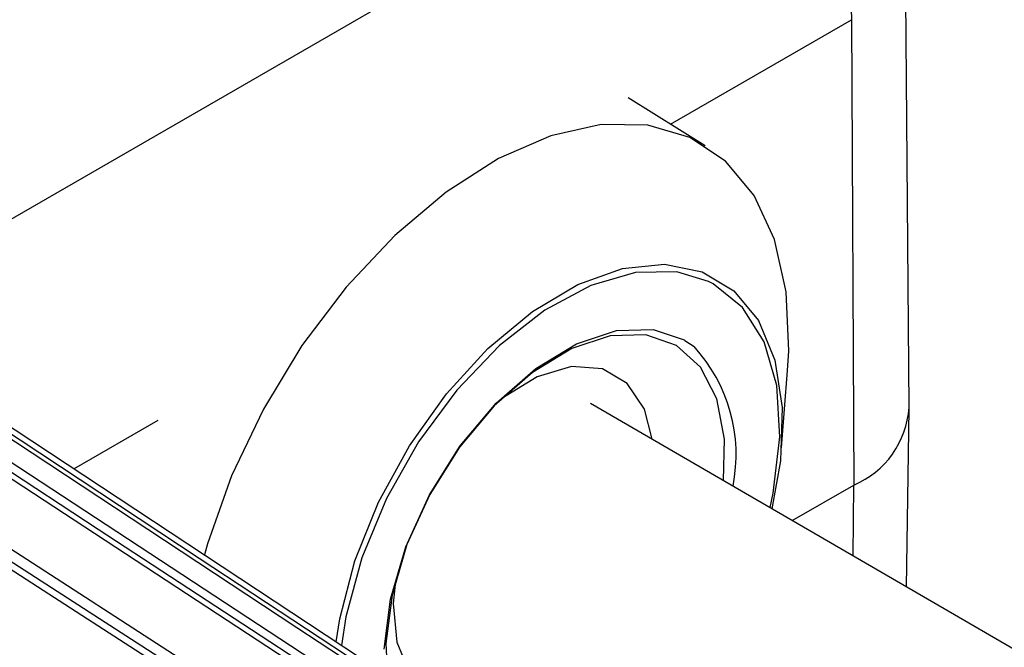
# Model space of a CAD drawing. Extents: x 5 to 297, y -3 to 205.
# Tile 31 of 36: x 219.88 to 222.57, y 103.35 to 105.06. Entities that reach past the tile are written whole.
import ezdxf

# ---------------------------------------------------------------- set-up
doc = ezdxf.new("R2010")
doc.units = 0
doc.layers.get('0').update_dxf_attribs({"linetype": 'CONTINUOUS'})

msp = doc.modelspace()

# ---------------------------------------------------------------- linework, layer by layer
at = {"color": 1, "linetype": 'CONTINUOUS'}
for p, q in [((221.844, 105.6635), (219.2768, 104.1815)), ((221.9914, 103.696), (222.1595, 103.793)), ((222.1575, 103.5996), (222.1595, 103.793)), ((220.9081, 103.5304), (220.9025, 103.4694))]:
    msp.add_line(p, q, dxfattribs=at)
at = {"color": 7, "linetype": 'CONTINUOUS'}
for p, q in [((222.1374, 105.5206), (222.1532, 105.0623)), ((222.3099, 104.0044), (222.2996, 105.2681)), ((221.6594, 104.7773), (222.1532, 105.0623)), ((222.1532, 105.0623), (222.1595, 103.793)), ((221.7536, 104.7185), (221.5439, 104.8492)), ((220.7124, 103.2952), (219.3312, 104.2003)), ((220.4046, 103.2652), (219.0055, 104.1686)), ((220.9772, 103.2131), (219.6115, 104.1134)), ((221.9622, 103.8941), (221.9786, 104.1056)), ((228.3172, 100.0223), (221.4409, 104.0157)), ((222.3034, 103.5148), (222.3099, 104.0007)), ((220.0307, 103.837), (220.2611, 103.97)), ((220.8826, 103.3606), (220.8862, 103.273))]:
    msp.add_line(p, q, dxfattribs=at)
at = {"color": 7, "linetype": 'CONTINUOUS', "flags": 128}
for points in [[(221.9786, 104.1056), (221.9815, 104.1591), (221.9745, 104.3201), (221.9426, 104.4628), (221.887, 104.5829), (221.8092, 104.6766), (221.7116, 104.7413), (221.5972, 104.7748), (221.4695, 104.7761), (221.3323, 104.7453), (221.1898, 104.6833), (221.0464, 104.5919), (220.9064, 104.4739), (220.774, 104.333), (220.6533, 104.1733), (220.548, 103.9998), (220.4612, 103.8177), (220.3956, 103.6325), (220.387, 103.6022)], [(220.7462, 103.3653), (220.7562, 103.4276), (220.7978, 103.5864), (220.8621, 103.7459), (220.9465, 103.8996), (221.0474, 104.0413), (221.1608, 104.1651), (221.2821, 104.266), (221.4061, 104.3398), (221.528, 104.3835), (221.6426, 104.3954), (221.7453, 104.3749), (221.8319, 104.3229), (221.8988, 104.2415), (221.9433, 104.134), (221.9636, 104.0049), (221.9589, 103.8594), (221.9355, 103.7285)], [(221.9307, 103.7313), (221.9392, 103.7711), (221.9571, 103.9247), (221.9488, 104.0643), (221.9145, 104.1836), (221.8559, 104.2776), (221.7754, 104.342), (221.7626, 104.3485)], [(220.8774, 103.3453), (220.8945, 103.4818), (220.9366, 103.6248), (221.0012, 103.7667), (221.085, 103.8996), (221.1835, 104.0166), (221.2912, 104.1112), (221.4025, 104.1783), (221.5112, 104.2144), (221.6117, 104.2175), (221.696, 104.1889)], [(221.8039, 103.8049), (221.8065, 103.9184), (221.7857, 104.0277), (221.7412, 104.1144), (221.6753, 104.1739), (221.5917, 104.2029), (221.4947, 104.1999), (221.3897, 104.1651), (221.2822, 104.1002), (221.1782, 104.0089), (221.0831, 103.8959), (221.0022, 103.7675), (220.9397, 103.6306), (220.8992, 103.4925), (220.8826, 103.3606), (220.8826, 103.3606)], [(220.6747, 103.2756), (220.6132, 103.3159), (220.3669, 103.4773), (219.3625, 104.1356), (219.3009, 104.1759), (219.2936, 104.1807)], [(219.3084, 104.19), (219.3427, 104.1676), (219.3773, 104.1449), (219.4115, 104.1224), (219.5487, 104.0325), (220.0975, 103.6729), (220.6895, 103.2849)], [(218.9793, 104.1528), (219.014, 104.1303), (219.049, 104.1077), (219.0838, 104.0853), (219.2227, 103.9956), (219.7786, 103.6366), (220.3783, 103.2494)], [(220.3643, 103.236), (220.3019, 103.2763), (220.0525, 103.4374), (219.035, 104.0944), (218.9726, 104.1347), (218.9652, 104.1394)], [(220.9439, 103.2029), (220.883, 103.243), (220.6396, 103.4035), (219.6464, 104.0584), (219.5855, 104.0985), (219.5783, 104.1033)], [(219.5927, 104.108), (219.6266, 104.0856), (219.6608, 104.0631), (219.6947, 104.0407), (219.8304, 103.9513), (220.373, 103.5936), (220.9584, 103.2076)]]:
    msp.add_lwpolyline(points, dxfattribs=at)
at = {"color": 1, "linetype": 'CONTINUOUS', "flags": 128}
for points in [[(221.7626, 104.3485), (221.6766, 104.3741), (221.5638, 104.3725), (221.442, 104.3372), (221.3164, 104.2698), (221.1925, 104.1732), (221.0758, 104.0517), (220.9714, 103.9105), (220.8838, 103.7559), (220.8168, 103.5945), (220.7734, 103.4335), (220.7612, 103.3554)], [(221.696, 104.1889), (221.6983, 104.1875), (221.7231, 104.1705)], [(221.6093, 103.9179), (221.5881, 104.0003), (221.5411, 104.0702), (221.473, 104.1097), (221.3889, 104.1159), (221.2951, 104.0882), (221.1984, 104.0287), (221.1966, 104.0273)], [(220.9025, 103.4694), (220.912, 103.3641), (220.9471, 103.2808), (221.0052, 103.2255), (221.082, 103.2025), (221.1718, 103.2134), (221.2075, 103.2261)]]:
    msp.add_lwpolyline(points, dxfattribs=at)
at = {"color": 7, "linetype": 'CONTINUOUS'}
for centre, radius, start, end in [((221.4022, 103.8755), 0.4359, 348.6832, 42.5867), ((222.0643, 104.0199), 0.246, 292.7493, 356.3866)]:
    msp.add_arc(centre, radius, start, end, dxfattribs=at)

doc.saveas('drawing.dxf')
